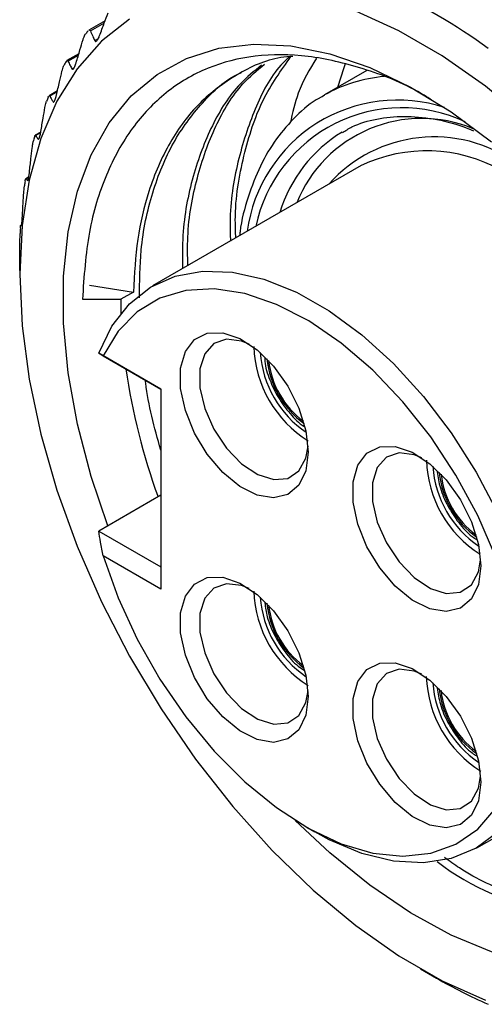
# Model space of a CAD drawing. Header units: millimetres. Extents: x 13 to 546, y 13 to 419.
# Tile 11 of 20: x 408 to 418, y 358 to 379. Entities that reach past the tile are written whole.
import ezdxf

# ---------------------------------------------------------------- set-up
doc = ezdxf.new("R2010")
doc.units = ezdxf.units.MM
doc.header["$LTSCALE"] = 2

msp = doc.modelspace()

# ---------------------------------------------------------------- linework, layer by layer
for p, q in [((409.476, 379.247), (409.117, 379.04)), ((409.15, 379.025), (409.459, 379.204)), ((409.247, 378.811), (409.327, 378.858)), ((408.896, 378.52), (408.635, 378.37)), ((408.657, 378.36), (408.888, 378.493)), ((408.745, 378.188), (408.798, 378.219)), ((415.249, 378.152), (414.315, 377.613)), ((408.221, 377.564), (408.234, 377.589)), ((408.423, 377.701), (408.24, 377.595)), ((408.254, 377.59), (408.42, 377.686)), ((414.258, 377.58), (414.315, 377.613)), ((408.328, 377.461), (408.359, 377.479)), ((408.057, 376.794), (407.936, 376.725)), ((407.943, 376.722), (408.055, 376.787)), ((408.002, 376.636), (408.017, 376.645)), ((415.119, 376.057), (410.523, 373.403)), ((407.793, 375.806), (407.726, 375.767)), ((407.726, 375.766), (407.729, 375.767)), ((407.729, 375.767), (407.793, 375.804)), ((407.769, 375.723), (407.774, 375.726)), ((407.636, 374.748), (407.613, 374.735)), ((407.613, 374.735), (407.636, 374.748)), ((409.134, 373.418), (410.098, 373.269)), ((410.098, 373.269), (409.82, 373.109)), ((408.975, 373.109), (409.82, 373.109)), ((409.82, 373.109), (409.825, 372.799)), ((410.703, 371.13), (409.335, 371.92)), ((409.434, 371.863), (410.703, 371.13)), ((410.703, 371.13), (410.703, 366.721)), ((410.703, 368.791), (409.335, 368.001)), ((409.335, 368.001), (410.703, 367.211)), ((410.703, 366.721), (409.434, 367.454)), ((417.672, 361.019), (422.268, 363.672)), ((413.884, 361.496), (414.097, 361.373)), ((416.429, 358.352), (416.783, 358.148))]:
    msp.add_line(p, q)
at = {"flags": 128}
for points in [[(425.27, 363.456), (425.218, 364.589), (425.063, 365.769), (424.807, 366.982), (424.453, 368.213), (424.004, 369.448), (423.467, 370.673), (422.848, 371.873), (422.153, 373.034), (421.391, 374.143), (420.571, 375.186), (419.702, 376.151), (418.795, 377.028), (417.861, 377.805), (416.909, 378.474), (415.952, 379.026), (415.001, 379.456)], [(410.014, 379.282), (409.394, 378.797), (408.857, 378.192), (408.409, 377.475), (408.055, 376.653), (407.799, 375.736), (407.644, 374.734), (407.592, 373.661), (407.644, 372.527), (407.799, 371.347), (408.055, 370.135), (408.409, 368.903), (408.857, 367.668), (409.394, 366.443), (410.014, 365.243), (410.709, 364.082), (411.471, 362.974), (412.291, 361.93), (413.159, 360.965), (414.066, 360.089), (415.001, 359.311), (415.952, 358.643), (416.909, 358.09), (417.861, 357.66)], [(409.538, 368.118), (409.169, 369.206), (408.867, 370.36), (408.663, 371.49), (408.56, 372.582), (408.56, 373.622), (408.663, 374.595), (408.867, 375.49), (409.169, 376.294), (409.566, 376.998), (410.053, 377.591), (410.623, 378.067), (411.268, 378.419), (411.981, 378.642), (412.752, 378.734), (413.571, 378.693), (414.427, 378.52), (415.309, 378.217), (416.206, 377.788), (417.105, 377.239), (417.996, 376.577)], [(414.77, 378.298), (414.738, 378.21), (414.602, 377.779)], [(409.335, 371.92), (409.627, 372.518), (410.01, 373.007), (410.478, 373.377), (411.02, 373.62), (411.626, 373.731), (412.282, 373.708), (412.976, 373.551), (413.693, 373.264), (414.418, 372.852), (415.137, 372.325), (415.834, 371.692), (416.495, 370.967), (417.107, 370.164), (417.658, 369.301), (418.134, 368.395)], [(418.094, 367.427), (417.695, 368.343), (417.212, 369.233), (416.657, 370.075), (416.042, 370.852), (415.379, 371.547), (414.684, 372.144), (413.971, 372.632), (413.256, 372.998), (412.555, 373.235), (411.883, 373.338), (411.255, 373.304), (410.684, 373.134), (410.184, 372.833), (409.764, 372.406), (409.434, 371.863)], [(413.956, 369.742), (413.903, 369.332), (413.75, 369.013), (413.507, 368.808), (413.192, 368.733), (412.829, 368.794), (412.445, 368.985), (412.068, 369.293), (411.726, 369.695), (411.445, 370.161), (411.245, 370.657), (411.141, 371.145), (411.141, 371.59), (411.245, 371.958), (411.445, 372.223), (411.726, 372.364), (412.068, 372.371), (412.445, 372.244), (412.829, 371.992), (413.192, 371.633), (413.507, 371.195), (413.75, 370.71), (413.903, 370.213), (413.956, 369.742)], [(412.652, 372.123), (412.486, 372.189), (412.153, 372.23), (411.873, 372.134), (411.671, 371.909), (411.565, 371.574), (411.565, 371.161), (411.671, 370.704), (411.873, 370.246), (412.153, 369.826), (412.486, 369.482), (412.844, 369.245), (413.193, 369.136), (413.503, 369.163), (413.747, 369.326), (413.903, 369.609), (413.952, 369.872)], [(417.76, 367.236), (417.708, 366.826), (417.554, 366.506), (417.311, 366.302), (416.997, 366.227), (416.634, 366.287), (416.249, 366.479), (415.872, 366.787), (415.53, 367.189), (415.249, 367.655), (415.049, 368.151), (414.945, 368.639), (414.945, 369.084), (415.049, 369.452), (415.249, 369.716), (415.53, 369.857), (415.872, 369.865), (416.249, 369.737), (416.634, 369.485), (416.997, 369.127), (417.311, 368.689), (417.554, 368.203), (417.708, 367.707), (417.76, 367.236)], [(416.457, 369.617), (416.291, 369.683), (415.957, 369.724), (415.677, 369.628), (415.475, 369.402), (415.369, 369.068), (415.369, 368.654), (415.475, 368.198), (415.677, 367.739), (415.957, 367.32), (416.291, 366.976), (416.648, 366.739), (416.997, 366.629), (417.308, 366.657), (417.551, 366.82), (417.707, 367.103), (417.756, 367.366)], [(409.434, 367.454), (409.764, 366.53), (410.184, 365.618), (410.684, 364.738), (411.255, 363.91), (411.883, 363.151), (412.555, 362.478), (413.256, 361.906), (413.971, 361.447), (414.684, 361.111), (415.379, 360.906), (416.042, 360.835), (416.657, 360.902), (417.212, 361.103), (417.695, 361.435), (418.094, 361.891)], [(413.956, 364.353), (413.903, 363.943), (413.75, 363.624), (413.507, 363.419), (413.192, 363.344), (412.829, 363.405), (412.445, 363.596), (412.068, 363.904), (411.726, 364.306), (411.445, 364.772), (411.245, 365.268), (411.141, 365.756), (411.141, 366.201), (411.245, 366.569), (411.445, 366.834), (411.726, 366.975), (412.068, 366.982), (412.445, 366.855), (412.829, 366.602), (413.192, 366.244), (413.507, 365.806), (413.75, 365.321), (413.903, 364.824), (413.956, 364.353)], [(412.652, 366.734), (412.486, 366.8), (412.153, 366.841), (411.873, 366.745), (411.671, 366.52), (411.565, 366.185), (411.565, 365.771), (411.671, 365.315), (411.873, 364.857), (412.153, 364.437), (412.486, 364.093), (412.844, 363.856), (413.193, 363.746), (413.503, 363.774), (413.747, 363.937), (413.903, 364.22), (413.952, 364.483)], [(417.76, 362.467), (417.708, 362.057), (417.554, 361.738), (417.311, 361.533), (416.997, 361.458), (416.634, 361.519), (416.249, 361.71), (415.872, 362.018), (415.53, 362.42), (415.249, 362.886), (415.049, 363.382), (414.945, 363.87), (414.945, 364.315), (415.049, 364.683), (415.249, 364.948), (415.53, 365.089), (415.872, 365.096), (416.249, 364.969), (416.634, 364.717), (416.997, 364.358), (417.311, 363.92), (417.554, 363.435), (417.708, 362.938), (417.76, 362.467)], [(416.457, 364.848), (416.291, 364.914), (415.957, 364.955), (415.677, 364.859), (415.475, 364.634), (415.369, 364.299), (415.369, 363.886), (415.475, 363.429), (415.677, 362.971), (415.957, 362.551), (416.291, 362.207), (416.648, 361.97), (416.997, 361.861), (417.308, 361.888), (417.551, 362.051), (417.707, 362.334), (417.756, 362.597)], [(424.314, 364.007), (424.263, 362.999), (424.109, 362.063), (423.856, 361.212), (423.505, 360.457), (423.063, 359.808), (422.534, 359.272), (421.925, 358.858), (421.245, 358.57), (420.502, 358.412), (419.706, 358.387), (418.867, 358.494), (417.996, 358.732), (417.105, 359.098), (416.206, 359.588), (415.309, 360.195), (414.427, 360.911), (413.669, 361.626)], [(418.134, 361.366), (417.658, 361.011), (417.107, 360.783), (416.495, 360.687), (415.834, 360.726), (415.137, 360.898), (414.418, 361.199), (414.097, 361.373)]]:
    msp.add_lwpolyline(points, dxfattribs=at)
for centre, radius, start, end in [((410.705, 368.764), 12.231, 53.8356, 66.1698), ((412.847, 375.853), 4.908, 139.716, 140.7147), ((413.441, 375.44), 5.633, 148.917, 149.8281), ((415.885, 374.838), 3.189, 94.5938, 119.5068), ((414.357, 374.989), 6.654, 157.2321, 158.0475), ((415.922, 374.156), 3.344, 71.873, 172.2399), ((416.023, 374.034), 3.296, 65.0098, 168.0366), ((416.455, 374.125), 2.97, 67.5208, 157.9762), ((416.363, 374.088), 3.178, 121.5686, 162.9276), ((415.596, 374.575), 7.962, 164.6394, 165.3628), ((416.733, 373.578), 3.111, 54.2435, 138.3256), ((416.566, 372.995), 3.386, 60.8025, 115.3021), ((417.131, 374.26), 9.53, 171.2071, 171.8489), ((418.902, 374.091), 11.31, 177.0454, 177.6179), ((415.304, 372.153), 2.551, 181.8888, 238.1112), ((415.201, 372.094), 2.31, 183.9386, 236.056), ((415.048, 372.006), 2.017, 185.8985, 234.0961), ((415.006, 371.981), 1.94, 186.5559, 233.4387), ((424.045, 373.64), 14.263, 188.3267, 200.0243), ((419.113, 369.649), 2.556, 181.9311, 237.629), ((419.005, 369.587), 2.31, 183.9387, 236.056), ((418.852, 369.499), 2.018, 185.9023, 234.0923), ((418.812, 369.476), 1.942, 186.5715, 233.4231), ((415.304, 366.764), 2.551, 181.8888, 238.1112), ((415.201, 366.705), 2.31, 183.9386, 236.056), ((415.048, 366.616), 2.017, 185.8931, 234.1015), ((415.005, 366.592), 1.939, 186.5378, 233.4568), ((419.108, 364.878), 2.551, 181.8888, 238.1112), ((419.005, 364.819), 2.31, 183.9386, 236.056), ((418.85, 364.73), 2.016, 185.8741, 234.1205), ((418.818, 364.711), 1.949, 186.6651, 233.3296), ((420.07, 364.919), 5.325, 232.1071, 292.1641), ((422.422, 367.887), 11.253, 239.9253, 246.4298)]:
    msp.add_arc(centre, radius, start, end)
for points, knots in [([(409.354, 378.921), (409.389, 379.014), (409.45, 379.181), (409.513, 379.347), (409.541, 379.421)], [0, 0, 0, 0, 0.56, 1, 1, 1, 1]), ([(408.99, 378.833), (408.997, 378.854), (409.009, 378.892), (409.03, 378.937), (409.042, 378.954), (409.048, 378.961)], [0, 0, 0, 0, 0.409495, 0.747008, 1, 1, 1, 1]), ([(409.118, 379.039), (409.119, 379.04), (409.127, 379.047), (409.139, 379.043), (409.146, 379.031), (409.15, 379.025)], [0, 0, 0, 0, 0.102914, 0.544654, 1, 1, 1, 1]), ([(409.15, 379.025), (409.167, 378.985), (409.199, 378.914), (409.232, 378.843), (409.247, 378.811)], [0, 0, 0, 0, 0.56, 1, 1, 1, 1]), ([(409.247, 378.811), (409.251, 378.804), (409.259, 378.791), (409.279, 378.794), (409.3, 378.813), (409.322, 378.847), (409.34, 378.884), (409.35, 378.91), (409.354, 378.921)], [0, 0, 0, 0, 0.209682, 0.385121, 0.561409, 0.719193, 0.886168, 1, 1, 1, 1]), ([(408.836, 378.319), (408.865, 378.415), (408.915, 378.587), (408.967, 378.758), (408.99, 378.833)], [0, 0, 0, 0, 0.56, 1, 1, 1, 1]), ([(416.67, 377.505), (416.598, 377.551), (416.095, 377.867), (415.171, 378.214), (413.931, 378.512), (412.774, 378.513), (411.715, 378.243), (410.801, 377.706), (410.041, 376.91), (409.47, 375.872), (409.08, 374.608), (409.01, 373.614), (408.975, 373.109)], [0, 0, 0, 0, 0.018143, 0.126641, 0.232625, 0.341654, 0.448159, 0.557726, 0.664719, 0.774787, 0.885692, 1, 1, 1, 1]), ([(413.617, 378.463), (413.528, 378.455), (413.074, 378.418), (412.368, 378.084), (411.534, 377.471), (410.879, 376.595), (410.432, 375.57), (410.165, 374.453), (410.12, 373.664), (410.098, 373.269)], [0, 0, 0, 0, 0.040916, 0.2093905, 0.3778649, 0.5463394, 0.7148138, 0.8574069, 1, 1, 1, 1]), ([(413.539, 378.454), (413.475, 378.394), (413.158, 378.092), (412.758, 377.32), (412.379, 376.158), (412.213, 375.156), (412.234, 374.53), (412.239, 374.394)], [0, 0, 0, 0, 0.0711406, 0.3544975, 0.6378544, 0.9212113, 1, 1, 1, 1]), ([(412.357, 374.462), (412.352, 374.592), (412.326, 375.246), (412.513, 376.289), (412.906, 377.53), (413.353, 378.152), (413.573, 378.458)], [0, 0, 0, 0, 0.077258, 0.388377, 0.699495, 1, 1, 1, 1]), ([(408.524, 378.135), (408.53, 378.156), (408.54, 378.195), (408.557, 378.243), (408.567, 378.263), (408.571, 378.271)], [0, 0, 0, 0, 0.409495, 0.747008, 1, 1, 1, 1]), ([(408.617, 378.348), (408.623, 378.356), (408.634, 378.372), (408.648, 378.374), (408.654, 378.365), (408.657, 378.36)], [0, 0, 0, 0, 0.330956, 0.660405, 1, 1, 1, 1]), ([(408.657, 378.36), (408.673, 378.328), (408.702, 378.27), (408.732, 378.213), (408.745, 378.188)], [0, 0, 0, 0, 0.56, 1, 1, 1, 1]), ([(408.745, 378.188), (408.749, 378.183), (408.756, 378.173), (408.773, 378.181), (408.792, 378.204), (408.81, 378.242), (408.825, 378.281), (408.833, 378.308), (408.836, 378.319)], [0, 0, 0, 0, 0.209682, 0.385121, 0.561409, 0.719193, 0.886168, 1, 1, 1, 1]), ([(412.925, 378.267), (412.762, 378.137), (412.33, 377.789), (411.811, 376.965), (411.39, 375.839), (411.175, 374.763), (411.181, 374.032), (411.183, 373.785)], [0, 0, 0, 0, 0.146136, 0.389286, 0.632436, 0.875586, 1, 1, 1, 1]), ([(411.299, 373.852), (411.295, 374.062), (411.283, 374.759), (411.483, 375.809), (411.887, 376.951), (412.397, 377.794), (412.827, 378.155), (412.992, 378.293)], [0, 0, 0, 0, 0.10702, 0.353855, 0.60069, 0.847524, 1, 1, 1, 1]), ([(414.133, 378.42), (413.986, 378.178), (413.734, 377.76), (413.609, 377.218), (413.556, 376.991)], [0, 0, 0, 0, 0.581501, 1, 1, 1, 1]), ([(408.403, 377.611), (408.425, 377.709), (408.465, 377.884), (408.506, 378.058), (408.524, 378.135)], [0, 0, 0, 0, 0.56, 1, 1, 1, 1]), ([(410.232, 373.14), (410.236, 373.496), (410.245, 374.33), (410.498, 375.486), (410.948, 376.59), (411.604, 377.456), (412.127, 377.957), (412.46, 378.094), (412.473, 378.1)], [0, 0, 0, 0, 0.155146, 0.364183, 0.573221, 0.782258, 0.991296, 1, 1, 1, 1]), ([(408.24, 377.593), (408.242, 377.595), (408.248, 377.599), (408.251, 377.594), (408.254, 377.59)], [0, 0, 0, 0, 0.283919, 1, 1, 1, 1]), ([(408.254, 377.59), (408.267, 377.565), (408.291, 377.522), (408.317, 377.479), (408.328, 377.461)], [0, 0, 0, 0, 0.56, 1, 1, 1, 1]), ([(408.328, 377.461), (408.332, 377.457), (408.338, 377.451), (408.352, 377.463), (408.367, 377.491), (408.382, 377.531), (408.394, 377.572), (408.4, 377.6), (408.403, 377.611)], [0, 0, 0, 0, 0.209682, 0.385121, 0.561409, 0.719193, 0.886168, 1, 1, 1, 1]), ([(414.256, 377.572), (414.237, 377.562), (414.025, 377.458), (413.68, 377.153), (413.239, 376.658), (412.884, 376.058), (412.621, 375.367), (412.475, 374.844), (412.445, 374.539), (412.442, 374.511)], [0, 0, 0, 0, 0.01851, 0.208586, 0.398666, 0.590271, 0.784269, 0.980517, 1, 1, 1, 1]), ([(408.149, 377.334), (408.153, 377.356), (408.16, 377.395), (408.173, 377.445), (408.181, 377.467), (408.185, 377.477)], [0, 0, 0, 0, 0.409495, 0.747008, 1, 1, 1, 1]), ([(408.059, 376.805), (408.075, 376.904), (408.104, 377.08), (408.135, 377.256), (408.149, 377.334)], [0, 0, 0, 0, 0.5599998, 1, 1, 1, 1]), ([(414.707, 376.782), (414.776, 376.826), (415.004, 376.97), (415.456, 377.097), (416.055, 377.163), (416.703, 377.098), (417.222, 376.983), (417.528, 376.854), (417.601, 376.823)], [0, 0, 0, 0, 0.0929179, 0.3071162, 0.5196866, 0.7291623, 0.93618, 1, 1, 1, 1]), ([(407.918, 376.684), (407.922, 376.695), (407.928, 376.716), (407.937, 376.727), (407.941, 376.724), (407.943, 376.722)], [0, 0, 0, 0, 0.330956, 0.660405, 1, 1, 1, 1]), ([(407.943, 376.722), (407.954, 376.706), (407.972, 376.677), (407.993, 376.648), (408.002, 376.636)], [0, 0, 0, 0, 0.56, 1, 1, 1, 1]), ([(408.002, 376.636), (408.005, 376.634), (408.01, 376.631), (408.02, 376.648), (408.032, 376.68), (408.043, 376.723), (408.052, 376.766), (408.057, 376.793), (408.059, 376.805)], [0, 0, 0, 0, 0.209682, 0.385121, 0.561409, 0.719193, 0.886168, 1, 1, 1, 1]), ([(407.867, 376.439), (407.87, 376.461), (407.875, 376.501), (407.884, 376.553), (407.89, 376.577), (407.892, 376.587)], [0, 0, 0, 0, 0.409495, 0.747008, 1, 1, 1, 1]), ([(407.807, 375.909), (407.818, 376.008), (407.837, 376.184), (407.858, 376.361), (407.867, 376.439)], [0, 0, 0, 0, 0.56, 1, 1, 1, 1]), ([(407.772, 375.725), (407.773, 375.726), (407.775, 375.726), (407.782, 375.745), (407.789, 375.78), (407.797, 375.825), (407.803, 375.869), (407.806, 375.897), (407.807, 375.909)], [0, 0, 0, 0, 0.124069, 0.318513, 0.513898, 0.688775, 0.873837, 1, 1, 1, 1]), ([(407.713, 375.717), (407.715, 375.729), (407.719, 375.753), (407.723, 375.761), (407.724, 375.765)], [0, 0, 0, 0, 0.5011413, 1, 1, 1, 1]), ([(407.729, 375.767), (407.736, 375.759), (407.748, 375.744), (407.763, 375.73), (407.769, 375.723)], [0, 0, 0, 0, 0.56, 1, 1, 1, 1]), ([(407.651, 374.933), (407.657, 375.031), (407.666, 375.207), (407.678, 375.382), (407.683, 375.459)], [0, 0, 0, 0, 0.56, 1, 1, 1, 1]), ([(407.683, 375.459), (407.684, 375.481), (407.687, 375.521), (407.693, 375.575), (407.696, 375.6), (407.697, 375.611)], [0, 0, 0, 0, 0.409495, 0.747008, 1, 1, 1, 1]), ([(407.632, 374.733), (407.633, 374.735), (407.635, 374.737), (407.638, 374.763), (407.642, 374.802), (407.646, 374.849), (407.649, 374.893), (407.65, 374.921), (407.651, 374.933)], [0, 0, 0, 0, 0.209682, 0.385121, 0.561409, 0.719193, 0.886168, 1, 1, 1, 1]), ([(407.598, 374.406), (407.598, 374.428), (407.599, 374.467), (407.601, 374.522), (407.602, 374.549), (407.602, 374.561)], [0, 0, 0, 0, 0.409495, 0.747008, 1, 1, 1, 1]), ([(407.607, 374.674), (407.608, 374.686), (407.61, 374.712), (407.612, 374.732), (407.613, 374.734), (407.613, 374.735)], [0, 0, 0, 0, 0.330956, 0.660405, 1, 1, 1, 1]), ([(407.613, 374.735), (407.616, 374.735), (407.622, 374.734), (407.629, 374.733), (407.632, 374.733)], [0, 0, 0, 0, 0.56, 1, 1, 1, 1]), ([(407.592, 373.888), (407.593, 373.984), (407.594, 374.157), (407.597, 374.33), (407.598, 374.406)], [0, 0, 0, 0, 0.56, 1, 1, 1, 1]), ([(407.592, 373.744), (407.592, 373.748), (407.592, 373.765), (407.592, 373.805), (407.592, 373.849), (407.592, 373.876), (407.592, 373.888)], [0, 0, 0, 0, 0.123869, 0.43906, 0.772608, 1, 1, 1, 1]), ([(409.335, 371.92), (409.352, 371.91), (409.383, 371.892), (409.418, 371.872), (409.434, 371.863)], [0, 0, 0, 0, 0.560001, 1, 1, 1, 1]), ([(412.995, 371.81), (412.996, 371.788), (412.999, 371.638), (413.097, 371.335), (413.283, 370.935), (413.548, 370.587), (413.753, 370.37), (413.867, 370.308), (413.871, 370.306)], [0, 0, 0, 0, 0.042868, 0.279718, 0.516185, 0.752824, 0.991053, 1, 1, 1, 1]), ([(410.703, 369.784), (410.563, 370.285), (410.417, 370.809), (410.368, 371.303), (410.366, 371.325)], [0, 0, 0, 0, 0.956165, 1, 1, 1, 1]), ([(416.797, 369.306), (416.815, 369.189), (416.854, 368.94), (417.024, 368.547), (417.266, 368.18), (417.491, 367.925), (417.634, 367.836), (417.669, 367.815)], [0, 0, 0, 0, 0.209444, 0.447363, 0.685068, 0.92396, 1, 1, 1, 1]), ([(409.434, 367.454), (409.414, 367.555), (409.379, 367.737), (409.348, 367.92), (409.335, 368.001)], [0, 0, 0, 0, 0.559999, 1, 1, 1, 1]), ([(412.996, 366.42), (413.01, 366.318), (413.043, 366.083), (413.2, 365.703), (413.435, 365.33), (413.667, 365.061), (413.82, 364.962), (413.865, 364.933)], [0, 0, 0, 0, 0.18523, 0.423612, 0.661686, 0.900823, 1, 1, 1, 1]), ([(416.797, 364.538), (416.816, 364.42), (416.855, 364.17), (417.025, 363.776), (417.268, 363.409), (417.493, 363.155), (417.636, 363.067), (417.67, 363.045)], [0, 0, 0, 0, 0.2108138, 0.4485753, 0.6861274, 0.9248725, 1, 1, 1, 1]), ([(422.079, 359.988), (421.866, 359.892), (421.438, 359.7), (420.621, 359.571), (419.637, 359.623), (418.482, 359.963), (417.574, 360.368), (417.068, 360.727), (416.957, 360.805)], [0, 0, 0, 0, 0.15334, 0.30668, 0.518181, 0.729681, 0.941182, 1, 1, 1, 1])]:
    msp.add_open_spline(points, degree=3, knots=knots)

doc.saveas('drawing.dxf')
